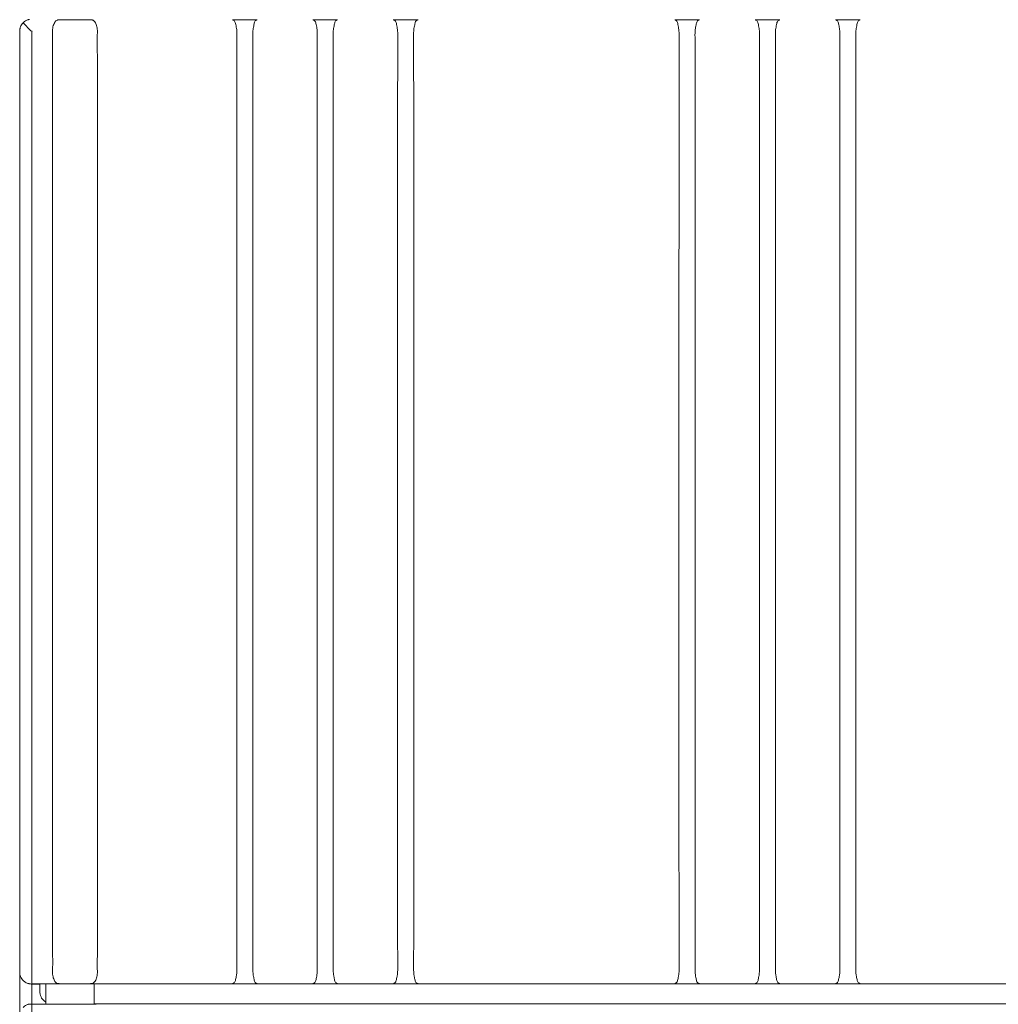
# Model space of a CAD drawing. Header units: centimetres. Extents: x -4572 to 125430, y -27163 to 73697.
# Tile 16 of 44: x 99223 to 99467, y -18338 to -18093. Entities that reach past the tile are written whole.
import ezdxf

# ---------------------------------------------------------------- set-up
doc = ezdxf.new("R2010")
doc.units = ezdxf.units.CM
doc.header["$MEASUREMENT"] = 0
doc.layers.add('kontur', color=7, linetype='Continuous')

# ---------------------------------------------------------------- blocks, each defined once
blk = doc.blocks.new('ebeger')
at = {"layer": 'kontur', "color": 7, "lineweight": 0}
for p, q in [((44341.66, 1416.71), (44347.73, 1416.71)), ((44361.67, 1416.71), (44367.74, 1416.71)), ((44381.68, 1416.71), (44387.75, 1416.71)), ((44451.67, 1416.7), (44451.69, 1416.69)), ((44451.67, 1416.7), (44451.67, 1416.7)), ((44451.68, 1416.7), (44451.67, 1416.7)), ((44451.7, 1416.71), (44451.68, 1416.7)), ((44451.68, 1416.7), (44451.68, 1416.7)), ((44451.69, 1416.69), (44451.75, 1416.66)), ((44451.71, 1416.71), (44451.7, 1416.71)), ((44451.71, 1416.71), (44457.78, 1416.71)), ((44451.75, 1416.66), (44451.84, 1416.63)), ((44451.84, 1416.63), (44451.96, 1416.56)), ((44451.96, 1416.56), (44452.08, 1416.47)), ((44452.08, 1416.47), (44452.18, 1416.36)), ((44452.18, 1416.36), (44452.28, 1416.22)), ((44452.28, 1416.22), (44452.36, 1416.01)), ((44457.15, 1416.08), (44457.23, 1416.25)), ((44457.23, 1416.25), (44457.33, 1416.39)), ((44457.33, 1416.39), (44457.45, 1416.51)), ((44457.45, 1416.51), (44457.57, 1416.59)), ((44457.57, 1416.59), (44457.69, 1416.65)), ((44457.69, 1416.65), (44457.75, 1416.67)), ((44457.75, 1416.67), (44457.79, 1416.69)), ((44457.78, 1416.71), (44457.78, 1416.71)), ((44457.79, 1416.71), (44457.78, 1416.71)), ((44457.8, 1416.7), (44457.79, 1416.71)), ((44457.79, 1416.69), (44457.81, 1416.69)), ((44457.81, 1416.7), (44457.8, 1416.7)), ((44457.82, 1416.7), (44457.81, 1416.7)), ((44457.81, 1416.7), (44457.82, 1416.7)), ((44457.81, 1416.69), (44457.81, 1416.7)), ((44457.82, 1416.7), (44457.82, 1416.7)), ((44471.68, 1416.7), (44471.7, 1416.69)), ((44471.68, 1416.7), (44471.68, 1416.7)), ((44471.69, 1416.7), (44471.68, 1416.7)), ((44471.71, 1416.71), (44471.69, 1416.7)), ((44471.69, 1416.7), (44471.69, 1416.7)), ((44471.7, 1416.69), (44471.77, 1416.66)), ((44471.72, 1416.71), (44471.71, 1416.71)), ((44477.79, 1416.71), (44471.72, 1416.71)), ((44471.77, 1416.66), (44471.85, 1416.63)), ((44471.85, 1416.63), (44471.97, 1416.56)), ((44471.97, 1416.56), (44472.09, 1416.47)), ((44472.09, 1416.47), (44472.19, 1416.36)), ((44472.19, 1416.36), (44472.29, 1416.22)), ((44472.29, 1416.22), (44472.37, 1416.01)), ((44477.22, 1416.22), (44477.13, 1416.01)), ((44477.31, 1416.36), (44477.22, 1416.22)), ((44477.42, 1416.47), (44477.31, 1416.36)), ((44477.54, 1416.56), (44477.42, 1416.47)), ((44477.66, 1416.63), (44477.54, 1416.56)), ((44477.74, 1416.66), (44477.66, 1416.63)), ((44477.81, 1416.69), (44477.74, 1416.66)), ((44477.79, 1416.71), (44477.8, 1416.71)), ((44477.8, 1416.71), (44477.81, 1416.7)), ((44477.83, 1416.7), (44477.81, 1416.69)), ((44477.81, 1416.7), (44477.82, 1416.7)), ((44477.82, 1416.7), (44477.83, 1416.7)), ((44477.83, 1416.7), (44477.83, 1416.7)), ((44491.69, 1416.7), (44491.7, 1416.7)), ((44491.69, 1416.7), (44491.69, 1416.7)), ((44491.69, 1416.7), (44491.69, 1416.7)), ((44491.7, 1416.69), (44491.69, 1416.7)), ((44491.7, 1416.7), (44491.71, 1416.71)), ((44491.7, 1416.7), (44491.7, 1416.7)), ((44491.72, 1416.69), (44491.7, 1416.69)), ((44491.71, 1416.71), (44491.73, 1416.71)), ((44491.75, 1416.67), (44491.72, 1416.69)), ((44491.73, 1416.71), (44491.73, 1416.71)), ((44497.8, 1416.71), (44491.73, 1416.71)), ((44491.82, 1416.65), (44491.75, 1416.67)), ((44491.93, 1416.59), (44491.82, 1416.65)), ((44492.06, 1416.51), (44491.93, 1416.59)), ((44492.18, 1416.39), (44492.06, 1416.51)), ((44492.28, 1416.25), (44492.18, 1416.39)), ((44492.36, 1416.08), (44492.28, 1416.25)), ((44497.23, 1416.22), (44497.15, 1416.01)), ((44497.32, 1416.36), (44497.23, 1416.22)), ((44497.43, 1416.47), (44497.32, 1416.36)), ((44497.55, 1416.56), (44497.43, 1416.47)), ((44497.67, 1416.63), (44497.55, 1416.56)), ((44497.75, 1416.66), (44497.67, 1416.63)), ((44497.82, 1416.69), (44497.75, 1416.66)), ((44497.8, 1416.71), (44497.81, 1416.71)), ((44497.81, 1416.71), (44497.82, 1416.7)), ((44497.84, 1416.7), (44497.82, 1416.69)), ((44497.82, 1416.7), (44497.83, 1416.7)), ((44497.83, 1416.7), (44497.84, 1416.7)), ((44497.84, 1416.7), (44497.84, 1416.7)), ((44288.65, 1413.95), (44288.65, 1296.79)), ((44291.73, 1413.81), (44291.65, 1413.82)), ((44291.65, 1179.69), (44291.65, 1413.82)), ((44291.65, 1179.69), (44291.65, 1413.82)), ((44452.36, 1416.01), (44452.43, 1415.77)), ((44452.43, 1415.77), (44452.48, 1415.49)), ((44452.48, 1415.49), (44452.54, 1415.18)), ((44452.54, 1415.18), (44452.61, 1414.85)), ((44452.61, 1414.85), (44452.66, 1414.56)), ((44452.66, 1414.56), (44452.71, 1414.26)), ((44452.71, 1414.26), (44452.73, 1413.95)), ((44452.73, 1413.95), (44452.76, 1413.43)), ((44456.75, 1413.95), (44456.73, 1413.43)), ((44456.78, 1414.26), (44456.75, 1413.95)), ((44456.82, 1414.56), (44456.78, 1414.26)), ((44456.88, 1414.85), (44456.82, 1414.56)), ((44456.88, 1414.85), (44456.94, 1415.13)), ((44456.94, 1415.13), (44456.99, 1415.4)), ((44456.99, 1415.4), (44457.03, 1415.65)), ((44457.03, 1415.65), (44457.08, 1415.88)), ((44457.08, 1415.88), (44457.15, 1416.08)), ((44472.37, 1416.01), (44472.44, 1415.77)), ((44472.44, 1415.77), (44472.49, 1415.49)), ((44472.49, 1415.49), (44472.55, 1415.18)), ((44472.55, 1415.18), (44472.62, 1414.85)), ((44472.62, 1414.85), (44472.67, 1414.56)), ((44472.67, 1414.56), (44472.72, 1414.26)), ((44472.72, 1414.26), (44472.74, 1413.95)), ((44472.74, 1413.95), (44472.77, 1413.43)), ((44476.76, 1413.95), (44476.74, 1413.43)), ((44476.79, 1414.26), (44476.76, 1413.95)), ((44476.83, 1414.56), (44476.79, 1414.26)), ((44476.89, 1414.85), (44476.83, 1414.56)), ((44476.96, 1415.18), (44476.89, 1414.85)), ((44477.01, 1415.49), (44476.96, 1415.18)), ((44477.07, 1415.77), (44477.01, 1415.49)), ((44477.13, 1416.01), (44477.07, 1415.77)), ((44492.42, 1415.88), (44492.36, 1416.08)), ((44492.47, 1415.65), (44492.42, 1415.88)), ((44492.52, 1415.4), (44492.47, 1415.65)), ((44492.57, 1415.13), (44492.52, 1415.4)), ((44492.63, 1414.85), (44492.57, 1415.13)), ((44492.63, 1414.85), (44492.68, 1414.56)), ((44492.68, 1414.56), (44492.73, 1414.26)), ((44492.73, 1414.26), (44492.75, 1413.95)), ((44492.75, 1413.95), (44492.78, 1413.43)), ((44496.77, 1413.95), (44496.75, 1413.43)), ((44496.8, 1414.26), (44496.77, 1413.95)), ((44496.84, 1414.56), (44496.8, 1414.26)), ((44496.9, 1414.85), (44496.84, 1414.56)), ((44496.97, 1415.18), (44496.9, 1414.85)), ((44497.02, 1415.49), (44496.97, 1415.18)), ((44497.08, 1415.77), (44497.02, 1415.49)), ((44497.15, 1416.01), (44497.08, 1415.77)), ((44452.76, 1413.43), (44452.76, 1412.9)), ((44452.76, 1412.9), (44452.76, 1412.37)), ((44452.76, 1412.37), (44452.76, 1411.85)), ((44452.76, 1411.85), (44452.76, 1409.74)), ((44456.73, 1413.43), (44456.72, 1412.9)), ((44456.72, 1412.9), (44456.73, 1412.37)), ((44456.73, 1412.37), (44456.73, 1411.85)), ((44456.73, 1411.85), (44456.73, 1409.74)), ((44472.77, 1413.43), (44472.77, 1412.9)), ((44472.77, 1412.9), (44472.77, 1412.37)), ((44472.77, 1412.37), (44472.77, 1411.85)), ((44472.77, 1411.85), (44472.77, 1409.74)), ((44476.74, 1413.43), (44476.73, 1412.9)), ((44476.73, 1412.9), (44476.74, 1412.37)), ((44476.74, 1412.37), (44476.74, 1411.85)), ((44476.74, 1411.85), (44476.74, 1409.74)), ((44492.78, 1413.43), (44492.78, 1412.9)), ((44492.78, 1412.9), (44492.78, 1412.37)), ((44492.78, 1412.37), (44492.78, 1411.85)), ((44492.78, 1411.85), (44492.78, 1409.74)), ((44496.75, 1413.43), (44496.74, 1412.9)), ((44496.74, 1412.9), (44496.75, 1412.37)), ((44496.75, 1412.37), (44496.75, 1411.85)), ((44496.75, 1411.85), (44496.75, 1409.74)), ((44452.76, 1409.74), (44452.75, 1393.04)), ((44456.73, 1409.74), (44456.74, 1393.04)), ((44472.77, 1409.74), (44472.76, 1393.04)), ((44476.74, 1409.74), (44476.75, 1393.04)), ((44492.78, 1409.74), (44492.77, 1393.04)), ((44496.75, 1409.74), (44496.76, 1393.04)), ((44452.75, 1393.04), (44452.74, 1326.26)), ((44456.74, 1393.04), (44456.74, 1326.26)), ((44472.76, 1393.04), (44472.75, 1326.26)), ((44476.75, 1393.04), (44476.75, 1326.26)), ((44492.77, 1393.04), (44492.76, 1326.26)), ((44496.76, 1393.04), (44496.76, 1326.26)), ((44452.74, 1326.26), (44452.74, 1251.53)), ((44456.74, 1326.26), (44456.74, 1251.53)), ((44472.75, 1326.26), (44472.75, 1251.53)), ((44476.75, 1326.26), (44476.75, 1251.53)), ((44492.76, 1326.26), (44492.76, 1251.53)), ((44496.76, 1326.26), (44496.77, 1251.53)), ((44288.65, 1296.79), (44288.65, 1179.63)), ((44452.74, 1251.53), (44452.74, 1226.76)), ((44456.74, 1251.53), (44456.74, 1226.76)), ((44472.75, 1251.53), (44472.75, 1226.76)), ((44476.75, 1251.53), (44476.75, 1226.76)), ((44492.76, 1251.53), (44492.76, 1226.76)), ((44496.77, 1251.53), (44496.76, 1226.76)), ((44452.74, 1226.76), (44452.74, 1210.2)), ((44456.74, 1226.76), (44456.74, 1210.2)), ((44472.75, 1226.76), (44472.75, 1210.2)), ((44476.75, 1226.76), (44476.75, 1210.2)), ((44492.76, 1226.76), (44492.76, 1210.2)), ((44496.76, 1226.76), (44496.76, 1210.2)), ((44452.74, 1210.2), (44452.75, 1199.13)), ((44456.74, 1210.2), (44456.74, 1199.13)), ((44472.75, 1210.2), (44472.76, 1199.13)), ((44476.75, 1210.2), (44476.75, 1199.13)), ((44492.76, 1210.2), (44492.77, 1199.13)), ((44496.76, 1210.2), (44496.76, 1199.13)), ((44452.75, 1199.13), (44452.75, 1191.73)), ((44456.74, 1199.13), (44456.74, 1191.73)), ((44472.76, 1199.13), (44472.76, 1191.73)), ((44476.75, 1199.13), (44476.75, 1191.73)), ((44492.77, 1199.13), (44492.77, 1191.73)), ((44496.76, 1199.13), (44496.76, 1191.73)), ((44452.75, 1191.73), (44452.75, 1186.79)), ((44456.74, 1191.73), (44456.73, 1186.79)), ((44472.76, 1191.73), (44472.76, 1186.79)), ((44476.75, 1191.73), (44476.74, 1186.79)), ((44492.77, 1191.73), (44492.77, 1186.79)), ((44496.76, 1191.73), (44496.76, 1186.79)), ((44452.75, 1186.79), (44452.75, 1183.48)), ((44456.73, 1186.79), (44456.73, 1183.48)), ((44472.76, 1186.79), (44472.76, 1183.48)), ((44476.74, 1186.79), (44476.74, 1183.48)), ((44492.77, 1186.79), (44492.77, 1183.48)), ((44496.76, 1186.79), (44496.75, 1183.48)), ((44452.75, 1183.48), (44452.76, 1181.27)), ((44456.73, 1183.48), (44456.73, 1181.27)), ((44472.76, 1183.48), (44472.77, 1181.27)), ((44476.74, 1183.48), (44476.74, 1181.27)), ((44492.77, 1183.48), (44492.78, 1181.27)), ((44496.75, 1183.48), (44496.75, 1181.27)), ((44452.76, 1181.27), (44452.76, 1180.89)), ((44456.73, 1181.27), (44456.73, 1180.89)), ((44472.77, 1181.27), (44472.77, 1180.89)), ((44476.74, 1181.27), (44476.74, 1180.89)), ((44492.78, 1181.27), (44492.78, 1180.89)), ((44496.75, 1181.27), (44496.75, 1180.89)), ((44288.65, 1168.93), (44288.65, 1179.72)), ((44291.65, 1179.69), (44291.65, 1176.79)), ((44291.65, 1179.69), (44291.65, 1176.76)), ((44452.61, 1178.66), (44452.55, 1178.38)), ((44452.65, 1178.86), (44452.61, 1178.66)), ((44452.68, 1179.05), (44452.65, 1178.86)), ((44452.72, 1179.41), (44452.68, 1179.05)), ((44452.75, 1179.78), (44452.72, 1179.41)), ((44452.76, 1180.15), (44452.75, 1179.78)), ((44452.76, 1180.89), (44452.76, 1180.52)), ((44452.76, 1180.52), (44452.76, 1180.15)), ((44456.73, 1180.89), (44456.73, 1180.52)), ((44456.73, 1180.52), (44456.73, 1180.15)), ((44456.73, 1180.15), (44456.74, 1179.78)), ((44456.74, 1179.78), (44456.76, 1179.41)), ((44456.76, 1179.41), (44456.81, 1179.05)), ((44456.81, 1179.05), (44456.84, 1178.86)), ((44456.84, 1178.86), (44456.88, 1178.66)), ((44456.93, 1178.4), (44456.88, 1178.66)), ((44472.62, 1178.66), (44472.56, 1178.38)), ((44472.66, 1178.86), (44472.62, 1178.66)), ((44472.69, 1179.05), (44472.66, 1178.86)), ((44472.73, 1179.41), (44472.69, 1179.05)), ((44472.76, 1179.78), (44472.73, 1179.41)), ((44472.77, 1180.15), (44472.76, 1179.78)), ((44472.77, 1180.89), (44472.77, 1180.52)), ((44472.77, 1180.52), (44472.77, 1180.15)), ((44476.74, 1180.89), (44476.74, 1180.52)), ((44476.74, 1180.52), (44476.74, 1180.15)), ((44476.74, 1180.15), (44476.75, 1179.78)), ((44476.75, 1179.78), (44476.78, 1179.41)), ((44476.78, 1179.41), (44476.82, 1179.05)), ((44476.82, 1179.05), (44476.85, 1178.86)), ((44476.85, 1178.86), (44476.89, 1178.66)), ((44476.89, 1178.66), (44476.95, 1178.38)), ((44492.57, 1178.4), (44492.63, 1178.66)), ((44492.67, 1178.86), (44492.63, 1178.66)), ((44492.7, 1179.05), (44492.67, 1178.86)), ((44492.74, 1179.41), (44492.7, 1179.05)), ((44492.77, 1179.78), (44492.74, 1179.41)), ((44492.78, 1180.15), (44492.77, 1179.78)), ((44492.78, 1180.89), (44492.78, 1180.52)), ((44492.78, 1180.52), (44492.78, 1180.15)), ((44496.75, 1180.89), (44496.75, 1180.52)), ((44496.75, 1180.52), (44496.75, 1180.15)), ((44496.75, 1180.15), (44496.76, 1179.78)), ((44496.76, 1179.78), (44496.79, 1179.41)), ((44496.79, 1179.41), (44496.83, 1179.05)), ((44496.83, 1179.05), (44496.86, 1178.86)), ((44496.86, 1178.86), (44496.9, 1178.66)), ((44496.9, 1178.66), (44496.96, 1178.38)), ((44291.47, 1176.74), (44291.65, 1176.74)), ((44291.65, 1171.76), (44291.65, 1176.83)), ((44291.65, 1176.74), (44291.65, 1176.76)), ((44291.65, 1176.76), (44291.65, 1176.72)), ((44805.86, 1176.76), (44291.65, 1176.76)), ((44295.15, 1176.76), (44307.16, 1176.76)), ((44295.15, 1176.76), (44295.15, 1171.7)), ((44307.16, 1176.76), (44307.16, 1171.7)), ((44341.64, 1176.8), (44347.75, 1176.8)), ((44361.65, 1176.8), (44367.76, 1176.8)), ((44381.66, 1176.8), (44387.77, 1176.8)), ((44451.66, 1176.82), (44451.65, 1176.81)), ((44451.65, 1176.81), (44451.66, 1176.8)), ((44451.65, 1176.81), (44451.65, 1176.81)), ((44451.65, 1176.81), (44451.65, 1176.81)), ((44451.65, 1176.81), (44451.65, 1176.81)), ((44451.68, 1176.82), (44451.66, 1176.82)), ((44451.66, 1176.8), (44451.67, 1176.8)), ((44451.67, 1176.8), (44451.68, 1176.8)), ((44451.72, 1176.84), (44451.68, 1176.82)), ((44451.68, 1176.8), (44451.69, 1176.8)), ((44451.69, 1176.8), (44457.8, 1176.8)), ((44451.79, 1176.86), (44451.72, 1176.84)), ((44451.91, 1176.92), (44451.79, 1176.86)), ((44452.04, 1177), (44451.91, 1176.92)), ((44452.16, 1177.12), (44452.04, 1177)), ((44452.26, 1177.25), (44452.16, 1177.12)), ((44452.34, 1177.43), (44452.26, 1177.25)), ((44452.4, 1177.63), (44452.34, 1177.43)), ((44452.45, 1177.86), (44452.4, 1177.63)), ((44452.5, 1178.11), (44452.45, 1177.86)), ((44452.55, 1178.38), (44452.5, 1178.11)), ((44456.98, 1178.14), (44456.93, 1178.4)), ((44457.02, 1177.91), (44456.98, 1178.14)), ((44457.07, 1177.67), (44457.02, 1177.91)), ((44457.13, 1177.46), (44457.07, 1177.67)), ((44457.21, 1177.28), (44457.13, 1177.46)), ((44457.31, 1177.14), (44457.21, 1177.28)), ((44457.42, 1177.03), (44457.31, 1177.14)), ((44457.55, 1176.94), (44457.42, 1177.03)), ((44457.68, 1176.87), (44457.55, 1176.94)), ((44457.75, 1176.84), (44457.68, 1176.87)), ((44457.82, 1176.82), (44457.75, 1176.84)), ((44457.8, 1176.8), (44457.81, 1176.8)), ((44457.81, 1176.8), (44457.82, 1176.8)), ((44457.84, 1176.81), (44457.82, 1176.82)), ((44457.82, 1176.8), (44457.83, 1176.81)), ((44457.83, 1176.81), (44457.84, 1176.81)), ((44457.84, 1176.81), (44457.84, 1176.81)), ((44471.67, 1176.82), (44471.66, 1176.81)), ((44471.66, 1176.81), (44471.67, 1176.8)), ((44471.66, 1176.81), (44471.66, 1176.81)), ((44471.66, 1176.81), (44471.66, 1176.81)), ((44471.66, 1176.81), (44471.66, 1176.81)), ((44471.69, 1176.82), (44471.67, 1176.82)), ((44471.67, 1176.8), (44471.68, 1176.8)), ((44471.68, 1176.8), (44471.69, 1176.8)), ((44471.73, 1176.84), (44471.69, 1176.82)), ((44471.69, 1176.8), (44471.7, 1176.8)), ((44477.81, 1176.8), (44471.7, 1176.8)), ((44471.8, 1176.86), (44471.73, 1176.84)), ((44471.92, 1176.92), (44471.8, 1176.86)), ((44472.05, 1177), (44471.92, 1176.92)), ((44472.17, 1177.12), (44472.05, 1177)), ((44472.27, 1177.25), (44472.17, 1177.12)), ((44472.35, 1177.43), (44472.27, 1177.25)), ((44472.41, 1177.63), (44472.35, 1177.43)), ((44472.46, 1177.86), (44472.41, 1177.63)), ((44472.51, 1178.11), (44472.46, 1177.86)), ((44472.56, 1178.38), (44472.51, 1178.11)), ((44476.95, 1178.38), (44477, 1178.11)), ((44477, 1178.11), (44477.04, 1177.86)), ((44477.04, 1177.86), (44477.09, 1177.63)), ((44477.09, 1177.63), (44477.16, 1177.43)), ((44477.16, 1177.43), (44477.24, 1177.25)), ((44477.24, 1177.25), (44477.34, 1177.12)), ((44477.34, 1177.12), (44477.46, 1177)), ((44477.46, 1177), (44477.59, 1176.92)), ((44477.59, 1176.92), (44477.71, 1176.86)), ((44477.71, 1176.86), (44477.78, 1176.84)), ((44477.78, 1176.84), (44477.82, 1176.82)), ((44477.82, 1176.8), (44477.81, 1176.8)), ((44477.82, 1176.82), (44477.84, 1176.82)), ((44477.83, 1176.8), (44477.82, 1176.8)), ((44477.84, 1176.8), (44477.83, 1176.8)), ((44477.84, 1176.82), (44477.84, 1176.81)), ((44477.84, 1176.81), (44477.84, 1176.8)), ((44477.85, 1176.81), (44477.84, 1176.81)), ((44477.84, 1176.81), (44477.85, 1176.81)), ((44477.85, 1176.81), (44477.85, 1176.81)), ((44491.67, 1176.81), (44491.69, 1176.82)), ((44491.67, 1176.81), (44491.67, 1176.81)), ((44491.68, 1176.81), (44491.67, 1176.81)), ((44491.68, 1176.8), (44491.68, 1176.81)), ((44491.69, 1176.8), (44491.68, 1176.8)), ((44491.69, 1176.82), (44491.75, 1176.84)), ((44491.71, 1176.8), (44491.69, 1176.8)), ((44497.82, 1176.8), (44491.71, 1176.8)), ((44491.75, 1176.84), (44491.83, 1176.87)), ((44491.83, 1176.87), (44491.96, 1176.94)), ((44491.96, 1176.94), (44492.09, 1177.03)), ((44492.09, 1177.03), (44492.2, 1177.14)), ((44492.2, 1177.14), (44492.29, 1177.28)), ((44492.29, 1177.28), (44492.37, 1177.46)), ((44492.37, 1177.46), (44492.43, 1177.67)), ((44492.43, 1177.67), (44492.48, 1177.91)), ((44492.48, 1177.91), (44492.53, 1178.14)), ((44492.53, 1178.14), (44492.57, 1178.4)), ((44496.96, 1178.38), (44497.01, 1178.11)), ((44497.01, 1178.11), (44497.05, 1177.86)), ((44497.05, 1177.86), (44497.1, 1177.63)), ((44497.1, 1177.63), (44497.17, 1177.43)), ((44497.17, 1177.43), (44497.25, 1177.25)), ((44497.25, 1177.25), (44497.35, 1177.12)), ((44497.35, 1177.12), (44497.47, 1177)), ((44497.47, 1177), (44497.6, 1176.92)), ((44497.6, 1176.92), (44497.72, 1176.86)), ((44497.72, 1176.86), (44497.79, 1176.84)), ((44497.79, 1176.84), (44497.83, 1176.82)), ((44497.83, 1176.8), (44497.82, 1176.8)), ((44497.83, 1176.82), (44497.85, 1176.82)), ((44497.84, 1176.8), (44497.83, 1176.8)), ((44497.85, 1176.8), (44497.84, 1176.8)), ((44497.85, 1176.82), (44497.86, 1176.81)), ((44497.85, 1176.81), (44497.85, 1176.8)), ((44497.86, 1176.81), (44497.85, 1176.81)), ((44497.86, 1176.81), (44497.86, 1176.81)), ((44497.86, 1176.81), (44497.86, 1176.81)), ((44291.65, 1171.76), (44291.08, 1171.76)), ((44291.65, 1171.73), (44291.65, 1171.76)), ((44291.65, 1171.76), (44294.65, 1171.76)), ((44291.65, 1171.76), (44291.65, 1171.71)), ((44291.65, 934.67), (44291.65, 1171.76)), ((44294.65, 1171.76), (44294.65, 1171.7)), ((44294.65, 1171.76), (44295.15, 1171.76)), ((44294.65, 1171.7), (44307.66, 1171.7)), ((44790.35, 1171.83), (44307.16, 1171.83)), ((44307.16, 1171.76), (44307.66, 1171.76)), ((44307.66, 1171.7), (44307.66, 1171.83))]:
    blk.add_line(p, q, dxfattribs=at)
at = {"layer": 'kontur', "color": 7, "lineweight": 0, "flags": 128}
for points in [[(44289.5, 1415.94), (44289.69, 1416.12), (44289.88, 1416.27), (44290.07, 1416.4), (44290.26, 1416.5), (44290.43, 1416.58), (44290.59, 1416.65), (44290.68, 1416.68), (44290.75, 1416.7), (44290.79, 1416.71), (44290.84, 1416.73), (44290.85, 1416.73), (44290.85, 1416.73), (44290.84, 1416.73), (44290.84, 1416.73), (44290.95, 1416.76), (44291.08, 1416.79)], [(44298.51, 1416.68), (44298.38, 1416.68), (44298.26, 1416.67), (44298.13, 1416.65), (44298.03, 1416.62), (44297.84, 1416.53), (44297.67, 1416.4), (44297.51, 1416.24), (44297.37, 1416.03), (44297.23, 1415.79), (44297.11, 1415.52), (44297.02, 1415.24), (44296.94, 1414.93), (44296.87, 1414.6), (44296.83, 1414.3), (44296.82, 1413.99), (44296.82, 1413.68)], [(44298.51, 1416.68), (44300.39, 1416.7), (44301.06, 1416.7), (44301.73, 1416.7), (44302.41, 1416.71), (44303.08, 1416.7), (44303.76, 1416.7), (44304.43, 1416.7), (44306.3, 1416.68)], [(44307.99, 1413.68), (44308, 1414.01), (44307.97, 1414.34), (44307.93, 1414.66), (44307.87, 1414.96), (44307.79, 1415.25), (44307.7, 1415.52), (44307.6, 1415.75), (44307.49, 1415.96), (44307.37, 1416.15), (44307.23, 1416.32), (44307.08, 1416.45), (44306.92, 1416.56), (44306.75, 1416.63), (44306.65, 1416.65), (44306.53, 1416.67), (44306.47, 1416.68), (44306.4, 1416.68), (44306.3, 1416.68)], [(44341.66, 1416.71), (44341.65, 1416.71), (44341.63, 1416.7), (44341.63, 1416.7), (44341.62, 1416.7), (44341.62, 1416.7), (44341.64, 1416.69), (44341.71, 1416.66), (44341.79, 1416.63), (44341.91, 1416.56), (44342.03, 1416.47), (44342.14, 1416.36), (44342.23, 1416.22), (44342.31, 1416.01), (44342.38, 1415.77), (44342.43, 1415.49), (44342.49, 1415.18), (44342.56, 1414.85)], [(44346.83, 1414.85), (44346.89, 1415.13), (44346.94, 1415.4), (44346.98, 1415.65), (44347.03, 1415.88), (44347.1, 1416.08), (44347.18, 1416.25), (44347.28, 1416.39), (44347.4, 1416.51), (44347.52, 1416.59), (44347.64, 1416.65), (44347.7, 1416.67), (44347.74, 1416.69), (44347.76, 1416.69), (44347.77, 1416.7), (44347.77, 1416.7), (44347.77, 1416.7), (44347.76, 1416.7), (44347.75, 1416.7), (44347.75, 1416.71), (44347.73, 1416.71), (44347.73, 1416.71)], [(44361.67, 1416.71), (44361.66, 1416.71), (44361.65, 1416.7), (44361.64, 1416.7), (44361.63, 1416.7), (44361.63, 1416.7), (44361.65, 1416.69), (44361.72, 1416.66), (44361.8, 1416.63), (44361.92, 1416.56), (44362.04, 1416.47), (44362.15, 1416.36), (44362.24, 1416.22), (44362.32, 1416.01), (44362.39, 1415.77), (44362.44, 1415.49), (44362.5, 1415.18), (44362.57, 1414.85)], [(44366.84, 1414.85), (44366.9, 1415.13), (44366.95, 1415.4), (44366.99, 1415.65), (44367.05, 1415.88), (44367.11, 1416.08), (44367.19, 1416.25), (44367.29, 1416.39), (44367.41, 1416.51), (44367.53, 1416.59), (44367.65, 1416.65), (44367.71, 1416.67), (44367.75, 1416.69), (44367.77, 1416.69), (44367.78, 1416.7), (44367.78, 1416.7), (44367.78, 1416.7), (44367.77, 1416.7), (44367.76, 1416.7), (44367.76, 1416.71), (44367.74, 1416.71), (44367.74, 1416.71)], [(44381.68, 1416.71), (44381.67, 1416.71), (44381.66, 1416.7), (44381.65, 1416.7), (44381.64, 1416.7), (44381.64, 1416.7), (44381.66, 1416.69), (44381.73, 1416.66), (44381.81, 1416.63), (44381.93, 1416.56), (44382.05, 1416.47), (44382.16, 1416.36), (44382.25, 1416.22), (44382.33, 1416.01), (44382.4, 1415.77), (44382.45, 1415.49), (44382.51, 1415.18), (44382.58, 1414.85)], [(44386.85, 1414.85), (44386.91, 1415.13), (44386.96, 1415.4), (44387, 1415.65), (44387.06, 1415.88), (44387.12, 1416.08), (44387.2, 1416.25), (44387.3, 1416.39), (44387.42, 1416.51), (44387.54, 1416.59), (44387.66, 1416.65), (44387.72, 1416.67), (44387.76, 1416.69), (44387.78, 1416.69), (44387.79, 1416.7), (44387.79, 1416.7), (44387.79, 1416.7), (44387.78, 1416.7), (44387.78, 1416.7), (44387.77, 1416.71), (44387.75, 1416.71), (44387.75, 1416.71)], [(44289.5, 1415.94), (44289.43, 1415.87), (44289.25, 1415.64), (44289.09, 1415.41), (44288.96, 1415.17), (44288.86, 1414.94), (44288.81, 1414.79), (44288.77, 1414.65), (44288.74, 1414.53), (44288.72, 1414.45), (44288.71, 1414.4), (44288.71, 1414.38), (44288.71, 1414.37), (44288.71, 1414.38), (44288.71, 1414.37), (44288.69, 1414.3), (44288.68, 1414.21), (44288.66, 1414.09), (44288.65, 1413.95)], [(44289.5, 1415.94), (44289.66, 1415.78), (44289.83, 1415.61), (44290.08, 1415.35), (44290.34, 1415.09), (44290.61, 1414.81), (44290.88, 1414.52), (44291.2, 1414.17), (44291.32, 1414.06), (44291.44, 1413.95), (44291.57, 1413.85), (44291.65, 1413.82)], [(44342.56, 1414.85), (44342.61, 1414.56), (44342.66, 1414.26), (44342.68, 1413.95), (44342.71, 1413.43), (44342.71, 1412.9), (44342.71, 1412.37), (44342.71, 1411.85), (44342.71, 1409.74), (44342.7, 1393.04), (44342.69, 1326.26), (44342.69, 1251.53), (44342.69, 1226.76), (44342.69, 1210.2), (44342.7, 1199.13), (44342.7, 1191.73), (44342.7, 1186.79), (44342.7, 1183.48), (44342.71, 1181.27), (44342.71, 1180.89), (44342.71, 1180.52), (44342.71, 1180.15), (44342.7, 1179.78), (44342.67, 1179.41), (44342.63, 1179.05), (44342.6, 1178.86), (44342.56, 1178.66)], [(44346.83, 1414.85), (44346.77, 1414.56), (44346.73, 1414.26), (44346.7, 1413.95), (44346.68, 1413.43), (44346.67, 1412.9), (44346.68, 1412.37), (44346.68, 1411.85), (44346.68, 1409.74), (44346.69, 1393.04), (44346.69, 1326.26), (44346.69, 1251.53), (44346.69, 1226.76), (44346.69, 1210.2), (44346.69, 1199.13), (44346.69, 1191.73), (44346.69, 1186.79), (44346.68, 1183.48), (44346.68, 1181.27), (44346.68, 1180.89), (44346.68, 1180.52), (44346.68, 1180.15), (44346.69, 1179.78), (44346.72, 1179.41), (44346.76, 1179.05), (44346.79, 1178.86), (44346.83, 1178.66)], [(44362.57, 1414.85), (44362.63, 1414.56), (44362.67, 1414.26), (44362.69, 1413.95), (44362.72, 1413.43), (44362.72, 1412.9), (44362.72, 1412.37), (44362.72, 1411.85), (44362.72, 1409.74), (44362.71, 1393.04), (44362.7, 1326.26), (44362.7, 1251.53), (44362.7, 1226.76), (44362.7, 1210.2), (44362.71, 1199.13), (44362.71, 1191.73), (44362.71, 1186.79), (44362.72, 1183.48), (44362.72, 1181.27), (44362.72, 1180.89), (44362.72, 1180.52), (44362.72, 1180.15), (44362.71, 1179.78), (44362.68, 1179.41), (44362.64, 1179.05), (44362.61, 1178.86), (44362.57, 1178.66)], [(44366.84, 1414.85), (44366.78, 1414.56), (44366.74, 1414.26), (44366.71, 1413.95), (44366.69, 1413.43), (44366.68, 1412.9), (44366.69, 1412.37), (44366.69, 1411.85), (44366.69, 1409.74), (44366.7, 1393.04), (44366.71, 1326.26), (44366.71, 1251.53), (44366.71, 1226.76), (44366.7, 1210.2), (44366.7, 1199.13), (44366.7, 1191.73), (44366.7, 1186.79), (44366.69, 1183.48), (44366.69, 1181.27), (44366.69, 1180.89), (44366.69, 1180.52), (44366.69, 1180.15), (44366.7, 1179.78), (44366.73, 1179.41), (44366.77, 1179.05), (44366.8, 1178.86), (44366.84, 1178.66)], [(44382.58, 1414.85), (44382.64, 1414.56), (44382.68, 1414.26), (44382.71, 1413.95), (44382.73, 1413.43), (44382.73, 1412.9), (44382.73, 1412.37), (44382.73, 1411.85), (44382.73, 1409.74), (44382.72, 1393.04), (44382.71, 1326.26), (44382.71, 1251.53), (44382.71, 1226.76), (44382.72, 1210.2), (44382.72, 1199.13), (44382.72, 1191.73), (44382.72, 1186.79), (44382.73, 1183.48), (44382.73, 1181.27), (44382.73, 1180.89), (44382.73, 1180.52), (44382.73, 1180.15), (44382.72, 1179.78), (44382.69, 1179.41), (44382.65, 1179.05), (44382.62, 1178.86), (44382.58, 1178.66)], [(44386.85, 1414.85), (44386.79, 1414.56), (44386.75, 1414.26), (44386.72, 1413.95), (44386.7, 1413.43), (44386.7, 1412.9), (44386.7, 1412.37), (44386.7, 1411.85), (44386.7, 1409.74), (44386.71, 1393.04), (44386.72, 1326.26), (44386.72, 1251.53), (44386.72, 1226.76), (44386.71, 1210.2), (44386.71, 1199.13), (44386.71, 1191.73), (44386.71, 1186.79), (44386.7, 1183.48), (44386.7, 1181.27), (44386.7, 1180.89), (44386.7, 1180.52), (44386.7, 1180.15), (44386.71, 1179.78), (44386.74, 1179.41), (44386.78, 1179.05), (44386.81, 1178.86), (44386.85, 1178.66)], [(44296.82, 1179.83), (44296.86, 1180.8), (44296.87, 1181.78), (44296.87, 1182.77), (44296.85, 1183.75), (44296.84, 1184.73), (44296.83, 1185.71), (44296.82, 1209.16), (44296.81, 1256.06), (44296.81, 1302.96), (44296.82, 1358.32), (44296.82, 1386), (44296.83, 1399.84), (44296.83, 1406.76), (44296.83, 1410.22), (44296.84, 1410.92), (44296.85, 1411.61), (44296.85, 1412.3), (44296.85, 1412.99), (44296.82, 1413.68)], [(44307.99, 1413.68), (44307.95, 1412.71), (44307.94, 1411.73), (44307.94, 1410.74), (44307.96, 1409.76), (44307.97, 1408.78), (44307.98, 1407.8), (44307.99, 1384.36), (44308, 1337.47), (44308, 1290.58), (44308, 1262.89), (44308, 1235.2), (44308, 1207.52), (44307.99, 1198.29), (44307.99, 1189.06), (44307.98, 1184.44), (44307.98, 1183.67), (44307.96, 1182.9), (44307.95, 1182.13), (44307.95, 1181.36), (44307.96, 1180.59), (44307.99, 1179.83)], [(44288.65, 1179.63), (44288.67, 1179.46), (44288.68, 1179.34), (44288.7, 1179.24), (44288.71, 1179.19), (44288.71, 1179.19), (44288.71, 1179.2), (44288.7, 1179.21), (44288.71, 1179.19), (44288.72, 1179.14), (44288.73, 1179.07), (44288.76, 1178.96), (44288.79, 1178.84), (44288.88, 1178.58), (44289.01, 1178.31), (44289.18, 1178.03), (44289.34, 1177.81), (44289.53, 1177.6)], [(44291.65, 1179.69), (44291.67, 1179.7), (44291.73, 1179.71)], [(44296.82, 1179.83), (44296.82, 1179.5), (44296.84, 1179.17), (44296.88, 1178.85), (44296.95, 1178.55), (44297.02, 1178.26), (44297.11, 1177.99), (44297.21, 1177.76), (44297.32, 1177.55), (44297.44, 1177.36), (44297.58, 1177.19), (44297.73, 1177.06), (44297.89, 1176.95), (44298.06, 1176.88), (44298.15, 1176.86), (44298.27, 1176.84), (44298.33, 1176.83), (44298.4, 1176.83), (44298.5, 1176.83)], [(44306.31, 1176.83), (44306.44, 1176.83), (44306.56, 1176.84), (44306.68, 1176.86), (44306.77, 1176.89), (44306.96, 1176.98), (44307.13, 1177.1), (44307.29, 1177.26), (44307.43, 1177.46), (44307.57, 1177.69), (44307.69, 1177.96), (44307.78, 1178.24), (44307.87, 1178.55), (44307.93, 1178.87), (44307.97, 1179.18), (44308, 1179.5), (44307.99, 1179.83)], [(44342.56, 1178.66), (44342.5, 1178.38), (44342.45, 1178.11), (44342.4, 1177.86), (44342.35, 1177.63), (44342.29, 1177.43), (44342.21, 1177.25), (44342.11, 1177.12), (44341.99, 1177), (44341.86, 1176.92), (44341.74, 1176.86), (44341.67, 1176.84), (44341.63, 1176.82), (44341.61, 1176.82), (44341.6, 1176.81), (44341.6, 1176.81), (44341.6, 1176.81), (44341.6, 1176.81), (44341.61, 1176.8), (44341.62, 1176.8), (44341.63, 1176.8), (44341.64, 1176.8)], [(44347.75, 1176.8), (44347.76, 1176.8), (44347.77, 1176.8), (44347.78, 1176.81), (44347.79, 1176.81), (44347.79, 1176.81), (44347.77, 1176.82), (44347.71, 1176.84), (44347.63, 1176.87), (44347.5, 1176.94), (44347.37, 1177.03), (44347.26, 1177.14), (44347.16, 1177.28), (44347.09, 1177.46), (44347.02, 1177.67), (44346.97, 1177.91), (44346.93, 1178.14), (44346.89, 1178.4), (44346.83, 1178.66)], [(44362.57, 1178.66), (44362.51, 1178.38), (44362.46, 1178.11), (44362.41, 1177.86), (44362.36, 1177.63), (44362.3, 1177.43), (44362.22, 1177.25), (44362.12, 1177.12), (44362, 1177), (44361.87, 1176.92), (44361.75, 1176.86), (44361.68, 1176.84), (44361.64, 1176.82), (44361.62, 1176.82), (44361.61, 1176.81), (44361.61, 1176.81), (44361.61, 1176.81), (44361.62, 1176.81), (44361.62, 1176.8), (44361.63, 1176.8), (44361.64, 1176.8), (44361.65, 1176.8)], [(44367.76, 1176.8), (44367.77, 1176.8), (44367.78, 1176.8), (44367.79, 1176.81), (44367.8, 1176.81), (44367.8, 1176.81), (44367.78, 1176.82), (44367.72, 1176.84), (44367.64, 1176.87), (44367.51, 1176.94), (44367.38, 1177.03), (44367.27, 1177.14), (44367.17, 1177.28), (44367.1, 1177.46), (44367.03, 1177.67), (44366.98, 1177.91), (44366.94, 1178.14), (44366.9, 1178.4), (44366.84, 1178.66)], [(44382.58, 1178.66), (44382.52, 1178.38), (44382.47, 1178.11), (44382.43, 1177.86), (44382.37, 1177.63), (44382.31, 1177.43), (44382.23, 1177.25), (44382.13, 1177.12), (44382.01, 1177), (44381.88, 1176.92), (44381.76, 1176.86), (44381.69, 1176.84), (44381.65, 1176.82), (44381.63, 1176.82), (44381.62, 1176.81), (44381.62, 1176.81), (44381.62, 1176.81), (44381.63, 1176.81), (44381.63, 1176.8), (44381.64, 1176.8), (44381.65, 1176.8), (44381.66, 1176.8)], [(44387.77, 1176.8), (44387.78, 1176.8), (44387.79, 1176.8), (44387.8, 1176.81), (44387.81, 1176.81), (44387.81, 1176.81), (44387.79, 1176.82), (44387.73, 1176.84), (44387.65, 1176.87), (44387.52, 1176.94), (44387.39, 1177.03), (44387.28, 1177.14), (44387.18, 1177.28), (44387.11, 1177.46), (44387.05, 1177.67), (44387, 1177.91), (44386.95, 1178.14), (44386.91, 1178.4), (44386.85, 1178.66)], [(44291.47, 1176.74), (44291.32, 1176.76), (44291.18, 1176.78), (44291.14, 1176.78), (44291.12, 1176.79), (44291.12, 1176.79), (44291.13, 1176.79), (44291.14, 1176.78), (44291.14, 1176.78), (44291.12, 1176.79), (44291.07, 1176.8), (44291.01, 1176.81), (44290.93, 1176.83), (44290.83, 1176.85), (44290.72, 1176.88), (44290.5, 1176.96), (44290.27, 1177.07), (44290.04, 1177.2), (44289.81, 1177.36), (44289.67, 1177.48), (44289.53, 1177.6)], [(44291.65, 1176.76), (44291.65, 1176.78), (44291.65, 1176.78), (44291.65, 1176.78), (44291.65, 1176.79), (44291.65, 1176.79), (44291.65, 1176.79)], [(44293.65, 1176.72), (44293.15, 1176.72), (44292.65, 1176.72), (44292.15, 1176.71), (44291.65, 1176.72)], [(44295.15, 1172.24), (44295.06, 1172.29), (44294.79, 1172.48), (44294.54, 1172.7), (44294.31, 1172.95), (44294.12, 1173.22), (44293.96, 1173.52), (44293.82, 1173.87), (44293.73, 1174.23), (44293.67, 1174.6), (44293.64, 1174.98), (44293.64, 1175.35), (44293.65, 1176.09), (44293.65, 1176.83)], [(44298.5, 1176.83), (44300.38, 1176.81), (44301.07, 1176.81), (44301.75, 1176.81), (44302.44, 1176.8), (44303.13, 1176.81), (44303.82, 1176.81), (44304.51, 1176.81), (44306.31, 1176.83)], [(44289.5, 1170.91), (44289.69, 1171.09), (44289.88, 1171.25), (44290.07, 1171.37), (44290.26, 1171.48), (44290.43, 1171.56), (44290.59, 1171.62), (44290.68, 1171.66), (44290.75, 1171.68), (44290.79, 1171.69), (44290.84, 1171.7), (44290.85, 1171.71), (44290.85, 1171.71), (44290.84, 1171.7), (44290.84, 1171.71), (44290.95, 1171.73), (44291.08, 1171.76)]]:
    blk.add_lwpolyline(points, dxfattribs=at)

msp = doc.modelspace()

# ---------------------------------------------------------------- block references
at = {"lineweight": 0}
msp.add_blockref('ebeger', (54934.44, -19509.6, 1125), dxfattribs=at)

doc.saveas('drawing.dxf')
